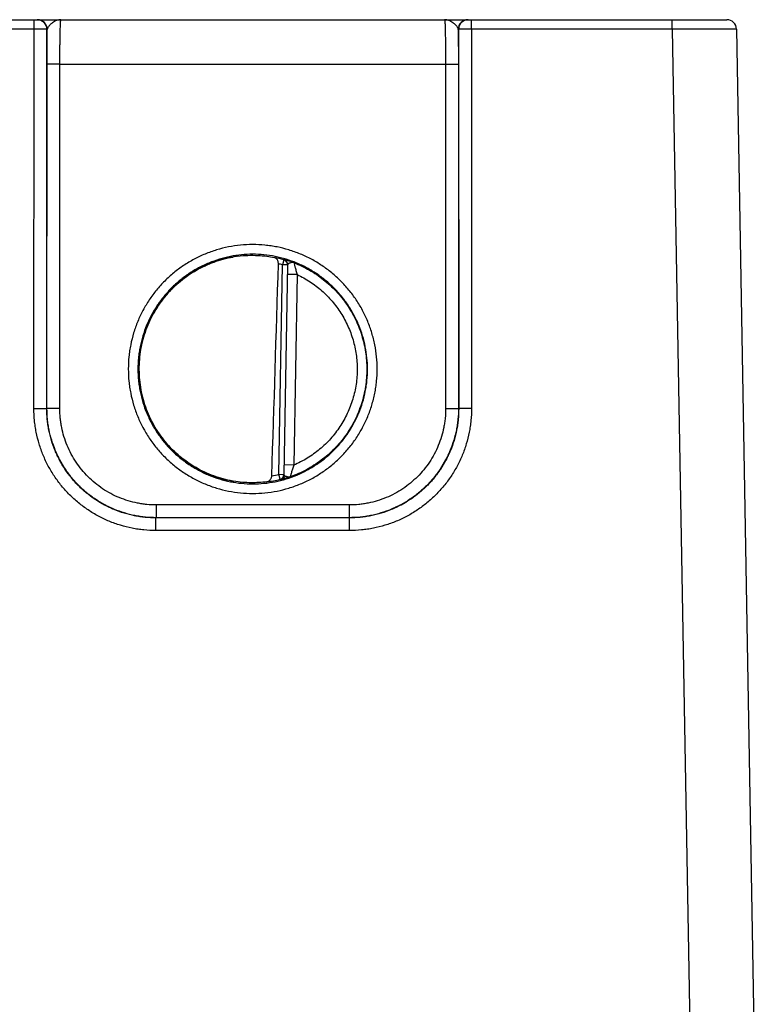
# Model space of a CAD drawing. Header units: inches. Extents: x 0 to 34, y 0 to 22.
# Tile 110 of 128: x 23.7 to 24.8, y 10.7 to 12.3. Entities that reach past the tile are written whole.
import ezdxf

# ---------------------------------------------------------------- set-up
doc = ezdxf.new("R2010")
doc.units = ezdxf.units.IN
doc.header["$LTSCALE"] = 1.87
doc.header["$MEASUREMENT"] = 0
doc.layers.get('0').update_dxf_attribs({"linetype": 'CONTINUOUS'})

msp = doc.modelspace()

# ---------------------------------------------------------------- linework, layer by layer
at = {"color": 7, "linetype": 'CONTINUOUS'}
for p, q in [((15.9392, 12.266), (24.7807, 12.266)), ((23.7019, 12.2513), (23.7019, 12.266)), ((24.3829, 12.2513), (24.3829, 12.266)), ((24.6957, 12.2513), (24.6957, 12.266)), ((23.7019, 12.2513), (23.3279, 12.2513)), ((23.7018, 11.6607), (23.7019, 12.2513)), ((23.7218, 11.6603), (23.7219, 12.251)), ((23.7225, 12.251), (23.7219, 12.251)), ((23.7222, 12.1968), (23.7225, 12.251)), ((24.3629, 12.251), (24.3624, 12.251)), ((24.3624, 12.251), (24.3627, 12.1968)), ((24.3629, 12.251), (24.3631, 11.6603)), ((24.6957, 12.2513), (24.3829, 12.2513)), ((24.3829, 12.2513), (24.3831, 11.6607)), ((24.6957, 12.2513), (24.7249, 10.577)), ((24.7957, 12.2513), (24.8249, 10.577)), ((23.7221, 11.6607), (23.7222, 12.1968)), ((23.7422, 12.1967), (23.7222, 12.1968)), ((23.7421, 11.6605), (23.7422, 12.1967)), ((23.7422, 12.1967), (24.3427, 12.1967)), ((24.3427, 12.1967), (24.3627, 12.1968)), ((24.3427, 12.1967), (24.3428, 11.6605)), ((24.3627, 12.1968), (24.3628, 11.6607)), ((24.0831, 11.5582), (24.0888, 11.8844)), ((24.091, 11.8921), (24.0888, 11.8844)), ((24.0968, 11.8842), (24.0888, 11.8844)), ((24.091, 11.8924), (24.091, 11.8921)), ((24.0968, 11.8846), (24.0911, 11.5578)), ((24.1115, 11.8693), (24.0965, 11.8695)), ((24.1115, 11.8693), (24.1063, 11.5726)), ((23.7221, 11.6607), (23.7218, 11.6603)), ((23.7421, 11.6605), (23.7221, 11.6607)), ((24.3428, 11.6605), (24.3628, 11.6607)), ((24.3628, 11.6607), (24.3631, 11.6603)), ((24.1063, 11.5726), (24.0914, 11.5728)), ((24.0831, 11.5582), (24.0911, 11.5581)), ((24.085, 11.5505), (24.0831, 11.5582)), ((24.085, 11.5501), (24.0876, 11.5506)), ((24.085, 11.5505), (24.085, 11.5501)), ((24.0911, 11.5578), (24.0915, 11.5569)), ((24.0915, 11.5569), (24.0926, 11.556)), ((24.1928, 11.5105), (23.8921, 11.5105)), ((23.8921, 11.5105), (23.8921, 11.4907)), ((24.1928, 11.5105), (24.1928, 11.4907)), ((23.8921, 11.4907), (23.8917, 11.4903)), ((24.1932, 11.4903), (23.8917, 11.4903)), ((23.8917, 11.4707), (23.8917, 11.4903)), ((24.1928, 11.4907), (23.8921, 11.4907)), ((24.1928, 11.4907), (24.1932, 11.4903)), ((24.1932, 11.4707), (24.1932, 11.4903)), ((24.1932, 11.4707), (23.8917, 11.4707))]:
    msp.add_line(p, q, dxfattribs=at)
for centre, radius, start, end in [((23.7069, 12.251), 0.015, 359.9952, 89.9951), ((23.7075, 12.251), 0.015, 359.9951, 89.9951), ((24.3774, 12.251), 0.015, 90.0049, 180.0049), ((24.3779, 12.251), 0.015, 90.0049, 180.0048), ((24.7807, 12.251), 0.015, 1, 90), ((24.0426, 11.7211), 0.1782, 97.6104, 100.1235), ((-100.1681, 15.5935), 124.3058, 358.138625, 358.290893), ((24.0425, 11.7223), 0.1766, 74.0462, 78.9601), ((24.0424, 11.722), 0.1688, 74.0486, 76.3069), ((24.0888, 11.8847), 0.008, 359.0039, 74.0899), ((24.0888, 11.8844), 0.008, 1.5463, 74.0564), ((24.0888, 11.8844), 0.00798, 359.0014, 1.5504), ((24.0427, 11.7232), 0.1783, 259.8793, 260.0748), ((24.0427, 11.7232), 0.1783, 260.0748, 260.3987), ((24.0425, 11.7217), 0.1764, 276.9664, 283.956), ((24.0415, 11.7261), 0.173, 280.19, 283.9276), ((24.0831, 11.5579), 0.008, 283.9078, 358.996), ((24.0831, 11.5582), 0.008, 283.9407, 356.4529), ((24.0831, 11.5582), 0.00798, 356.4487, 358.9986)]:
    msp.add_arc(centre, radius, start, end, dxfattribs=at)
for points, knots in [([(23.7438, 12.266), (23.7427, 12.266), (23.7404, 12.2658), (23.737, 12.2649), (23.7338, 12.2634), (23.7312, 12.2617), (23.7292, 12.2602), (23.7278, 12.259), (23.7265, 12.2578), (23.7253, 12.2565), (23.7242, 12.2551), (23.7234, 12.2538), (23.7228, 12.2524), (23.7226, 12.2515), (23.7225, 12.251)], [0, 0, 0, 0, 0.122348, 0.247681, 0.377604, 0.511686, 0.579494, 0.64705, 0.713595, 0.778248, 0.840019, 0.897922, 0.951222, 1, 1, 1, 1]), ([(23.7422, 12.1967), (23.7422, 12.2012), (23.7422, 12.2079), (23.7423, 12.2168), (23.7423, 12.2232), (23.7424, 12.2293), (23.7425, 12.2351), (23.7426, 12.2406), (23.7427, 12.2456), (23.7428, 12.2502), (23.7429, 12.2536), (23.743, 12.2561), (23.743, 12.2578), (23.7431, 12.2594), (23.7432, 12.2607), (23.7432, 12.2619), (23.7433, 12.263), (23.7434, 12.2639), (23.7435, 12.2646), (23.7435, 12.265), (23.7435, 12.2653), (23.7436, 12.2655), (23.7436, 12.2657), (23.7437, 12.2658), (23.7437, 12.2659), (23.7437, 12.266), (23.7437, 12.266), (23.7438, 12.266), (23.7438, 12.266)], [0, 0, 0, 0, 0.195345, 0.290563, 0.38293, 0.471566, 0.555628, 0.634316, 0.706881, 0.772636, 0.830956, 0.857152, 0.881289, 0.903308, 0.923158, 0.940792, 0.956171, 0.969259, 0.980028, 0.984537, 0.98846, 0.991796, 0.994547, 0.996716, 0.998313, 0.998906, 0.999372, 1, 1, 1, 1]), ([(24.3624, 12.251), (24.3623, 12.2515), (24.3621, 12.2524), (24.3615, 12.2538), (24.3607, 12.2551), (24.3596, 12.2565), (24.3584, 12.2578), (24.3571, 12.259), (24.3557, 12.2602), (24.3537, 12.2617), (24.3511, 12.2634), (24.3479, 12.2649), (24.3445, 12.2658), (24.3422, 12.266), (24.3411, 12.266)], [0, 0, 0, 0, 0.048776, 0.102075, 0.159979, 0.221749, 0.286404, 0.35295, 0.420507, 0.488316, 0.622399, 0.752327, 0.877665, 1, 1, 1, 1]), ([(24.3411, 12.266), (24.3411, 12.266), (24.3411, 12.266), (24.3412, 12.266), (24.3412, 12.2659), (24.3412, 12.2658), (24.3413, 12.2657), (24.3413, 12.2655), (24.3413, 12.2653), (24.3414, 12.265), (24.3414, 12.2646), (24.3415, 12.2639), (24.3416, 12.263), (24.3416, 12.2619), (24.3417, 12.2607), (24.3418, 12.2594), (24.3419, 12.2578), (24.3419, 12.2561), (24.342, 12.2536), (24.3421, 12.2502), (24.3422, 12.2456), (24.3423, 12.2406), (24.3424, 12.2351), (24.3425, 12.2293), (24.3426, 12.2232), (24.3426, 12.2168), (24.3427, 12.2079), (24.3427, 12.2012), (24.3427, 12.1967)], [0, 0, 0, 0, 0.000628, 0.001094, 0.001687, 0.003284, 0.005453, 0.008203, 0.011539, 0.015462, 0.019971, 0.03074, 0.043827, 0.059206, 0.07684, 0.096689, 0.118707, 0.142843, 0.169038, 0.227356, 0.29311, 0.365675, 0.444363, 0.528425, 0.617062, 0.709429, 0.804648, 1, 1, 1, 1]), ([(23.7219, 12.251), (23.7219, 12.2511), (23.7219, 12.2511), (23.7219, 12.2511), (23.7219, 12.2511), (23.7218, 12.2511), (23.7217, 12.2511), (23.7215, 12.2511), (23.7213, 12.2511), (23.721, 12.2511), (23.7207, 12.2511), (23.7203, 12.2511), (23.7199, 12.2512), (23.7193, 12.2512), (23.7184, 12.2512), (23.7172, 12.2512), (23.7159, 12.2512), (23.7145, 12.2512), (23.7129, 12.2513), (23.7112, 12.2513), (23.7089, 12.2513), (23.7058, 12.2513), (23.7032, 12.2513), (23.7019, 12.2513)], [0, 0, 0, 0, 0.000785, 0.00213, 0.004051, 0.006551, 0.013295, 0.022356, 0.033714, 0.047345, 0.063218, 0.081296, 0.101536, 0.123893, 0.174736, 0.233348, 0.299178, 0.371606, 0.449951, 0.533474, 0.621392, 0.807058, 1, 1, 1, 1]), ([(24.3829, 12.2513), (24.3817, 12.2513), (24.3791, 12.2513), (24.376, 12.2513), (24.3736, 12.2513), (24.372, 12.2513), (24.3704, 12.2512), (24.369, 12.2512), (24.3677, 12.2512), (24.3665, 12.2512), (24.3656, 12.2512), (24.365, 12.2512), (24.3646, 12.2511), (24.3642, 12.2511), (24.3639, 12.2511), (24.3636, 12.2511), (24.3634, 12.2511), (24.3632, 12.2511), (24.3631, 12.2511), (24.363, 12.2511), (24.363, 12.2511), (24.363, 12.2511), (24.3629, 12.2511), (24.3629, 12.251)], [0, 0, 0, 0, 0.192925, 0.378586, 0.466504, 0.550029, 0.628375, 0.700804, 0.766636, 0.82525, 0.876095, 0.898453, 0.918694, 0.936773, 0.952649, 0.966281, 0.977641, 0.986703, 0.993448, 0.995949, 0.99787, 0.999215, 1, 1, 1, 1]), ([(24.7957, 12.2513), (24.7957, 12.2513), (24.7957, 12.2513), (24.7957, 12.2513), (24.7957, 12.2513), (24.7957, 12.2513), (24.7956, 12.2513), (24.7956, 12.2513), (24.7955, 12.2513), (24.7954, 12.2513), (24.7953, 12.2513), (24.7952, 12.2513), (24.7949, 12.2513), (24.7946, 12.2513), (24.7942, 12.2514), (24.7938, 12.2514), (24.7933, 12.2514), (24.7927, 12.2514), (24.7921, 12.2514), (24.7911, 12.2514), (24.7898, 12.2514), (24.788, 12.2514), (24.786, 12.2514), (24.7838, 12.2514), (24.7814, 12.2514), (24.7788, 12.2514), (24.776, 12.2514), (24.7718, 12.2514), (24.7662, 12.2514), (24.7589, 12.2514), (24.7511, 12.2514), (24.7427, 12.2514), (24.7339, 12.2514), (24.7247, 12.2514), (24.7152, 12.2514), (24.7055, 12.2513), (24.699, 12.2513), (24.6957, 12.2513)], [0, 0, 0, 0, 0.000025, 0.000084, 0.00018, 0.000313, 0.000691, 0.001219, 0.001898, 0.002726, 0.003704, 0.004833, 0.007539, 0.010843, 0.014743, 0.019235, 0.024319, 0.02999, 0.036245, 0.04308, 0.058476, 0.07614, 0.096029, 0.118096, 0.142288, 0.168546, 0.196807, 0.227003, 0.292905, 0.365617, 0.444439, 0.528611, 0.617323, 0.70972, 0.804912, 0.901984, 1, 1, 1, 1]), ([(24.2362, 11.7222), (24.2362, 11.7285), (24.2356, 11.7412), (24.2328, 11.76), (24.2281, 11.7785), (24.2217, 11.7964), (24.2136, 11.8137), (24.2038, 11.83), (24.1924, 11.8453), (24.1797, 11.8594), (24.1655, 11.8722), (24.1503, 11.8835), (24.1366, 11.8917), (24.1253, 11.8974), (24.1137, 11.9025), (24.0988, 11.9079), (24.0834, 11.9117), (24.0709, 11.9139), (24.0583, 11.9154), (24.0424, 11.9162), (24.0234, 11.9153), (24.0046, 11.9125), (23.9861, 11.9079), (23.9712, 11.9025), (23.9596, 11.8974), (23.9482, 11.8917), (23.9346, 11.8835), (23.9193, 11.8722), (23.9052, 11.8594), (23.8924, 11.8453), (23.8811, 11.83), (23.8713, 11.8137), (23.8632, 11.7964), (23.8567, 11.7785), (23.8529, 11.7631), (23.8507, 11.7506), (23.8492, 11.738), (23.8487, 11.7285), (23.8487, 11.7222)], [0, 0, 0, 0, 0.031248, 0.062496, 0.093745, 0.124993, 0.156241, 0.18749, 0.218739, 0.249987, 0.281236, 0.312485, 0.343734, 0.359364, 0.374993, 0.406242, 0.437492, 0.453121, 0.468751, 0.5, 0.531249, 0.562499, 0.593748, 0.624997, 0.640627, 0.656256, 0.687505, 0.718754, 0.750003, 0.781252, 0.8125, 0.843749, 0.874997, 0.906246, 0.937494, 0.953123, 0.968752, 1, 1, 1, 1]), ([(24.2212, 11.722), (24.2212, 11.7279), (24.2206, 11.7396), (24.218, 11.757), (24.2138, 11.774), (24.2078, 11.7906), (24.2003, 11.8064), (24.1913, 11.8215), (24.1808, 11.8356), (24.169, 11.8486), (24.156, 11.8604), (24.1419, 11.8709), (24.1293, 11.8784), (24.1189, 11.8837), (24.1082, 11.8884), (24.0944, 11.8934), (24.0774, 11.8976), (24.06, 11.9002), (24.0424, 11.9011), (24.0249, 11.9002), (24.0075, 11.8976), (23.9905, 11.8934), (23.9739, 11.8874), (23.958, 11.8799), (23.943, 11.8709), (23.9289, 11.8604), (23.9158, 11.8486), (23.9041, 11.8356), (23.8936, 11.8215), (23.8846, 11.8064), (23.877, 11.7906), (23.8711, 11.774), (23.8676, 11.7598), (23.8656, 11.7483), (23.8641, 11.7367), (23.8637, 11.7279), (23.8637, 11.722)], [0, 0, 0, 0, 0.031249, 0.062497, 0.093746, 0.124995, 0.156244, 0.187493, 0.218742, 0.249992, 0.281241, 0.312491, 0.34374, 0.35937, 0.375, 0.40625, 0.4375, 0.46875, 0.5, 0.53125, 0.5625, 0.59375, 0.625, 0.65625, 0.6875, 0.718749, 0.749999, 0.781248, 0.812497, 0.843746, 0.874995, 0.906244, 0.937493, 0.953122, 0.968751, 1, 1, 1, 1]), ([(24.019, 11.8978), (24.0138, 11.8971), (24.0035, 11.8952), (23.9883, 11.8911), (23.9735, 11.8856), (23.9593, 11.8789), (23.9457, 11.8709), (23.9329, 11.8617), (23.921, 11.8514), (23.91, 11.8402), (23.9, 11.8279), (23.8912, 11.8149), (23.8836, 11.8011), (23.8772, 11.7867), (23.8721, 11.7718), (23.8684, 11.7565), (23.866, 11.7409), (23.8651, 11.7252), (23.8655, 11.7095), (23.8673, 11.6938), (23.8705, 11.6784), (23.8751, 11.6633), (23.8809, 11.6487), (23.8881, 11.6347), (23.8964, 11.6213), (23.9059, 11.6088), (23.9165, 11.5971), (23.9281, 11.5865), (23.9406, 11.5769), (23.9539, 11.5684), (23.9679, 11.5611), (23.9824, 11.5552), (23.9975, 11.5505), (24.0078, 11.5483), (24.0129, 11.5474)], [0, 0, 0, 0, 0.031253, 0.062505, 0.093757, 0.125009, 0.15626, 0.187511, 0.218762, 0.250012, 0.281262, 0.312511, 0.34376, 0.375009, 0.406257, 0.437505, 0.468753, 0.500001, 0.531249, 0.562497, 0.593745, 0.624993, 0.656242, 0.68749, 0.71874, 0.749989, 0.781239, 0.81249, 0.843741, 0.874992, 0.906243, 0.937495, 0.968748, 1, 1, 1, 1]), ([(23.8653, 11.7275), (23.8655, 11.7325), (23.8662, 11.7426), (23.8686, 11.7575), (23.8723, 11.7722), (23.8771, 11.7865), (23.8832, 11.8003), (23.8905, 11.8136), (23.8988, 11.8262), (23.9066, 11.8361), (23.9133, 11.8436), (23.9204, 11.8507), (23.9298, 11.8591), (23.9419, 11.8682), (23.9547, 11.8763), (23.9659, 11.882), (23.9751, 11.8861), (23.9845, 11.8897), (23.9965, 11.8935), (24.0064, 11.8957), (24.0113, 11.8965)], [0, 0, 0, 0, 0.062498, 0.124991, 0.187485, 0.24998, 0.312475, 0.374971, 0.437468, 0.499965, 0.531221, 0.562478, 0.624977, 0.687477, 0.749977, 0.812479, 0.843737, 0.874995, 0.937497, 1, 1, 1, 1]), ([(24.019, 11.8978), (24.0243, 11.8985), (24.0348, 11.8994), (24.0499, 11.8992), (24.0637, 11.898), (24.0723, 11.8965), (24.0763, 11.8956)], [0, 0, 0, 0, 0.278614, 0.545358, 0.788967, 1, 1, 1, 1]), ([(24.0824, 11.8861), (24.0824, 11.8867), (24.0823, 11.8879), (24.082, 11.8897), (24.0814, 11.8912), (24.0806, 11.8926), (24.0797, 11.8937), (24.0787, 11.8946), (24.0775, 11.8953), (24.0767, 11.8955), (24.0763, 11.8956)], [0, 0, 0, 0, 0.151884, 0.297734, 0.434303, 0.560852, 0.6784, 0.789029, 0.89535, 1, 1, 1, 1]), ([(24.1067, 11.8877), (24.1056, 11.8881), (24.1035, 11.8888), (24.101, 11.8897), (24.0991, 11.8903), (24.0978, 11.8907), (24.0966, 11.891), (24.0955, 11.8914), (24.0945, 11.8916), (24.0936, 11.8919), (24.0928, 11.8921), (24.0922, 11.8922), (24.0918, 11.8923), (24.0915, 11.8924), (24.0913, 11.8924), (24.0912, 11.8924), (24.0911, 11.8924), (24.0911, 11.8924), (24.091, 11.8924), (24.091, 11.8924), (24.091, 11.8924), (24.091, 11.8924)], [0, 0, 0, 0, 0.209048, 0.401215, 0.489728, 0.57259, 0.649364, 0.719624, 0.782948, 0.838916, 0.887125, 0.927189, 0.95875, 0.971239, 0.981489, 0.989471, 0.992605, 0.995167, 0.997162, 0.998599, 1, 1, 1, 1]), ([(24.1067, 11.8877), (24.1064, 11.8877), (24.1059, 11.8879), (24.1051, 11.888), (24.1043, 11.888), (24.1032, 11.8879), (24.1018, 11.8876), (24.1005, 11.8872), (24.0996, 11.8869), (24.0989, 11.8866), (24.0983, 11.8863), (24.0978, 11.886), (24.0974, 11.8857), (24.0971, 11.8853), (24.0968, 11.885), (24.0968, 11.8847), (24.0968, 11.8846)], [0, 0, 0, 0, 0.072935, 0.145732, 0.219343, 0.294031, 0.444978, 0.592031, 0.661408, 0.7266, 0.786659, 0.840812, 0.888596, 0.930087, 0.966363, 1, 1, 1, 1]), ([(24.1067, 11.8877), (24.1068, 11.8871), (24.1073, 11.885), (24.1083, 11.881), (24.1097, 11.8754), (24.1109, 11.8714), (24.1115, 11.8693)], [0, 0, 0, 0, 0.097075, 0.336718, 0.653731, 1, 1, 1, 1]), ([(24.1067, 11.8877), (24.1108, 11.886), (24.119, 11.8825), (24.1308, 11.8763), (24.1421, 11.8693), (24.1529, 11.8614), (24.163, 11.8527), (24.1725, 11.8433), (24.1812, 11.8332), (24.1891, 11.8225), (24.1962, 11.8112), (24.2025, 11.7994), (24.2078, 11.7872), (24.2123, 11.7746), (24.2157, 11.7617), (24.2182, 11.7486), (24.2197, 11.7354), (24.22, 11.7265), (24.22, 11.722)], [0, 0, 0, 0, 0.0625, 0.125, 0.187499, 0.249999, 0.312499, 0.374999, 0.437498, 0.499998, 0.562498, 0.624998, 0.687497, 0.749997, 0.812497, 0.874997, 0.937499, 1, 1, 1, 1]), ([(24.1115, 11.8693), (24.115, 11.8676), (24.1218, 11.8641), (24.1317, 11.8582), (24.1411, 11.8515), (24.15, 11.8442), (24.1583, 11.8363), (24.1661, 11.8278), (24.1733, 11.8188), (24.1798, 11.8093), (24.1856, 11.7994), (24.1907, 11.7891), (24.1951, 11.7784), (24.1987, 11.7675), (24.2015, 11.7563), (24.2036, 11.745), (24.2048, 11.7336), (24.205, 11.7259), (24.205, 11.722)], [0, 0, 0, 0, 0.062499, 0.125, 0.187499, 0.249999, 0.312499, 0.374999, 0.437498, 0.499998, 0.562498, 0.624998, 0.687497, 0.749997, 0.812497, 0.874997, 0.9375, 1, 1, 1, 1]), ([(23.8487, 11.7222), (23.8487, 11.7158), (23.8492, 11.7063), (23.8507, 11.6937), (23.8529, 11.6812), (23.8567, 11.6658), (23.8621, 11.6509), (23.8672, 11.6393), (23.8729, 11.628), (23.8811, 11.6144), (23.8924, 11.5991), (23.9052, 11.585), (23.9193, 11.5722), (23.9346, 11.5608), (23.951, 11.551), (23.9682, 11.5429), (23.9861, 11.5365), (24.0046, 11.5319), (24.0234, 11.5291), (24.0424, 11.5281), (24.0615, 11.5291), (24.0803, 11.5319), (24.0988, 11.5365), (24.1167, 11.5429), (24.1339, 11.551), (24.1503, 11.5608), (24.1655, 11.5722), (24.1797, 11.585), (24.1924, 11.5991), (24.2038, 11.6144), (24.212, 11.628), (24.2177, 11.6393), (24.2228, 11.6509), (24.2281, 11.6658), (24.232, 11.6812), (24.2342, 11.6937), (24.2357, 11.7063), (24.2362, 11.7158), (24.2362, 11.7222)], [0, 0, 0, 0, 0.031248, 0.046877, 0.062506, 0.093754, 0.125002, 0.140631, 0.15626, 0.187509, 0.218758, 0.250006, 0.281255, 0.312504, 0.343753, 0.375003, 0.406252, 0.437501, 0.468751, 0.5, 0.531249, 0.562499, 0.593748, 0.624997, 0.656247, 0.687496, 0.718745, 0.749994, 0.781242, 0.812491, 0.84374, 0.859369, 0.874998, 0.906246, 0.937494, 0.953123, 0.968752, 1, 1, 1, 1]), ([(23.8637, 11.722), (23.8637, 11.7162), (23.8641, 11.7074), (23.8656, 11.6958), (23.8676, 11.6843), (23.8711, 11.6701), (23.8761, 11.6563), (23.8808, 11.6456), (23.8861, 11.6351), (23.8936, 11.6226), (23.904, 11.6085), (23.9158, 11.5955), (23.9289, 11.5837), (23.943, 11.5732), (23.958, 11.5642), (23.9739, 11.5566), (23.9905, 11.5507), (24.0075, 11.5465), (24.0249, 11.5439), (24.0424, 11.543), (24.06, 11.5439), (24.0774, 11.5465), (24.0944, 11.5507), (24.111, 11.5566), (24.1268, 11.5642), (24.1419, 11.5732), (24.156, 11.5837), (24.169, 11.5955), (24.1808, 11.6085), (24.1913, 11.6226), (24.1988, 11.6351), (24.2041, 11.6456), (24.2088, 11.6563), (24.2138, 11.6701), (24.2173, 11.6843), (24.2193, 11.6958), (24.2208, 11.7074), (24.2212, 11.7162), (24.2212, 11.722)], [0, 0, 0, 0, 0.031248, 0.046877, 0.062505, 0.093754, 0.125002, 0.140631, 0.15626, 0.187508, 0.218757, 0.250006, 0.281255, 0.312504, 0.343753, 0.375002, 0.406252, 0.437501, 0.46875, 0.5, 0.53125, 0.562499, 0.593748, 0.624998, 0.656247, 0.687496, 0.718745, 0.749994, 0.781243, 0.812492, 0.84374, 0.859369, 0.874998, 0.906246, 0.937495, 0.953123, 0.968752, 1, 1, 1, 1]), ([(24.0113, 11.5477), (24.0063, 11.5486), (23.9963, 11.5508), (23.9817, 11.5554), (23.9676, 11.5613), (23.954, 11.5684), (23.9411, 11.5766), (23.9289, 11.5858), (23.9176, 11.5961), (23.9072, 11.6074), (23.8978, 11.6195), (23.8895, 11.6323), (23.8823, 11.6459), (23.8763, 11.6599), (23.8716, 11.6745), (23.8681, 11.6894), (23.8659, 11.7046), (23.8653, 11.7148), (23.8653, 11.7199)], [0, 0, 0, 0, 0.062505, 0.125009, 0.187513, 0.250016, 0.312518, 0.37502, 0.437521, 0.500021, 0.56252, 0.625019, 0.687517, 0.750014, 0.81251, 0.875007, 0.937502, 1, 1, 1, 1]), ([(24.22, 11.722), (24.22, 11.7175), (24.2197, 11.7083), (24.2181, 11.6947), (24.2155, 11.6812), (24.2118, 11.668), (24.2071, 11.6551), (24.2015, 11.6426), (24.1949, 11.6306), (24.1874, 11.6191), (24.179, 11.6082), (24.1698, 11.598), (24.1598, 11.5886), (24.1492, 11.5799), (24.1379, 11.5721), (24.126, 11.5652), (24.1137, 11.5592), (24.1052, 11.5559), (24.1008, 11.5543)], [0, 0, 0, 0, 0.0625, 0.125, 0.1875, 0.25, 0.3125, 0.375, 0.4375, 0.5, 0.5625, 0.625, 0.6875, 0.75, 0.8125, 0.875, 0.9375, 1, 1, 1, 1]), ([(24.205, 11.722), (24.205, 11.7181), (24.2048, 11.7102), (24.2035, 11.6984), (24.2013, 11.6867), (24.1983, 11.6752), (24.1945, 11.664), (24.1898, 11.6531), (24.1844, 11.6425), (24.1783, 11.6324), (24.1714, 11.6227), (24.1638, 11.6136), (24.1556, 11.6051), (24.1467, 11.5971), (24.1374, 11.5899), (24.1275, 11.5833), (24.1171, 11.5775), (24.11, 11.5741), (24.1063, 11.5726)], [0, 0, 0, 0, 0.0625, 0.125001, 0.1875, 0.250001, 0.3125, 0.375001, 0.4375, 0.5, 0.5625, 0.625, 0.6875, 0.75, 0.8125, 0.875, 0.937501, 1, 1, 1, 1]), ([(23.7018, 11.6607), (23.7031, 11.6607), (23.7056, 11.6607), (23.7087, 11.6607), (23.7111, 11.6606), (23.7127, 11.6606), (23.7143, 11.6606), (23.7157, 11.6606), (23.7171, 11.6606), (23.7182, 11.6605), (23.7191, 11.6605), (23.7197, 11.6605), (23.7201, 11.6605), (23.7205, 11.6605), (23.7208, 11.6604), (23.7211, 11.6604), (23.7213, 11.6604), (23.7215, 11.6604), (23.7216, 11.6604), (23.7217, 11.6604), (23.7217, 11.6604), (23.7217, 11.6604), (23.7218, 11.6603), (23.7218, 11.6603)], [0, 0, 0, 0, 0.19288, 0.378499, 0.466401, 0.549909, 0.628239, 0.700657, 0.766478, 0.825086, 0.875928, 0.898285, 0.918527, 0.93661, 0.952489, 0.966127, 0.977497, 0.986573, 0.993337, 0.995853, 0.997793, 0.999167, 1, 1, 1, 1]), ([(23.8917, 11.4707), (23.8855, 11.4707), (23.8761, 11.4711), (23.8638, 11.4726), (23.8515, 11.4748), (23.8364, 11.4786), (23.8218, 11.4838), (23.8104, 11.4888), (23.7993, 11.4944), (23.786, 11.5024), (23.771, 11.5136), (23.7571, 11.5261), (23.7446, 11.54), (23.7335, 11.555), (23.7255, 11.5683), (23.7199, 11.5794), (23.7149, 11.5908), (23.7096, 11.6055), (23.7059, 11.6206), (23.7037, 11.6328), (23.7022, 11.6451), (23.7018, 11.6545), (23.7018, 11.6607)], [0, 0, 0, 0, 0.0625, 0.093759, 0.125018, 0.187518, 0.250017, 0.281276, 0.312534, 0.375032, 0.437528, 0.500024, 0.562519, 0.625013, 0.687506, 0.718762, 0.750017, 0.812509, 0.875, 0.906255, 0.937509, 1, 1, 1, 1]), ([(23.8917, 11.4903), (23.8861, 11.4903), (23.8778, 11.4907), (23.8667, 11.4921), (23.8558, 11.494), (23.8423, 11.4974), (23.8291, 11.5021), (23.819, 11.5066), (23.809, 11.5116), (23.7971, 11.5187), (23.7837, 11.5287), (23.7713, 11.5399), (23.7601, 11.5523), (23.7501, 11.5657), (23.743, 11.5777), (23.738, 11.5876), (23.7335, 11.5978), (23.7288, 11.6109), (23.7254, 11.6244), (23.7235, 11.6354), (23.7222, 11.6464), (23.7218, 11.6548), (23.7218, 11.6603)], [0, 0, 0, 0, 0.062502, 0.093762, 0.125022, 0.187524, 0.250024, 0.281284, 0.312543, 0.375042, 0.43754, 0.500037, 0.562532, 0.625025, 0.687518, 0.718773, 0.750027, 0.812517, 0.875006, 0.906259, 0.937512, 1, 1, 1, 1]), ([(23.8921, 11.4907), (23.8865, 11.4907), (23.8782, 11.4911), (23.8671, 11.4925), (23.8562, 11.4944), (23.8427, 11.4978), (23.8295, 11.5025), (23.8194, 11.507), (23.8094, 11.512), (23.7975, 11.5191), (23.7841, 11.5291), (23.7717, 11.5403), (23.7605, 11.5527), (23.7505, 11.5661), (23.7434, 11.5781), (23.7384, 11.588), (23.7339, 11.5982), (23.7292, 11.6113), (23.7258, 11.6248), (23.7239, 11.6358), (23.7225, 11.6468), (23.7221, 11.6551), (23.7221, 11.6607)], [0, 0, 0, 0, 0.062496, 0.093754, 0.12501, 0.187506, 0.250002, 0.281259, 0.312516, 0.375012, 0.437507, 0.500002, 0.562497, 0.624992, 0.687487, 0.718744, 0.750001, 0.812496, 0.874991, 0.906247, 0.937504, 1, 1, 1, 1]), ([(23.8921, 11.5105), (23.8872, 11.5105), (23.8798, 11.5109), (23.8701, 11.5121), (23.8604, 11.5138), (23.8485, 11.5168), (23.8346, 11.5217), (23.8213, 11.528), (23.8086, 11.5356), (23.7968, 11.5444), (23.7859, 11.5543), (23.776, 11.5652), (23.7672, 11.5771), (23.7596, 11.5897), (23.7533, 11.603), (23.7483, 11.6169), (23.7454, 11.6288), (23.7437, 11.6385), (23.7425, 11.6483), (23.7421, 11.6556), (23.7421, 11.6605)], [0, 0, 0, 0, 0.062499, 0.093758, 0.125016, 0.187515, 0.250014, 0.312512, 0.37501, 0.437508, 0.500006, 0.562504, 0.625001, 0.687498, 0.749995, 0.812492, 0.874988, 0.906245, 0.937503, 1, 1, 1, 1]), ([(24.3628, 11.6607), (24.3628, 11.6551), (24.3624, 11.6468), (24.361, 11.6358), (24.3591, 11.6248), (24.3557, 11.6113), (24.351, 11.5982), (24.3465, 11.588), (24.3415, 11.5781), (24.3344, 11.5661), (24.3244, 11.5527), (24.3132, 11.5403), (24.3008, 11.5291), (24.2874, 11.5191), (24.2755, 11.512), (24.2655, 11.507), (24.2553, 11.5025), (24.2422, 11.4978), (24.2287, 11.4944), (24.2178, 11.4925), (24.2067, 11.4911), (24.1984, 11.4907), (24.1928, 11.4907)], [0, 0, 0, 0, 0.062496, 0.093753, 0.125009, 0.187504, 0.249999, 0.281256, 0.312513, 0.375008, 0.437503, 0.499998, 0.562493, 0.624988, 0.687484, 0.718741, 0.749998, 0.812494, 0.87499, 0.906246, 0.937504, 1, 1, 1, 1]), ([(24.3428, 11.6605), (24.3428, 11.6556), (24.3424, 11.6483), (24.3412, 11.6385), (24.3395, 11.6288), (24.3365, 11.6169), (24.3316, 11.603), (24.3253, 11.5897), (24.3177, 11.5771), (24.3089, 11.5652), (24.299, 11.5543), (24.2881, 11.5444), (24.2763, 11.5356), (24.2636, 11.528), (24.2503, 11.5217), (24.2364, 11.5168), (24.2245, 11.5138), (24.2148, 11.5121), (24.2051, 11.5109), (24.1977, 11.5105), (24.1928, 11.5105)], [0, 0, 0, 0, 0.062497, 0.093755, 0.125012, 0.187508, 0.250005, 0.312502, 0.374999, 0.437496, 0.499994, 0.562492, 0.62499, 0.687488, 0.749986, 0.812485, 0.874984, 0.906242, 0.937501, 1, 1, 1, 1]), ([(24.3831, 11.6607), (24.3831, 11.6545), (24.3827, 11.6451), (24.3811, 11.6328), (24.379, 11.6206), (24.3753, 11.6055), (24.37, 11.5908), (24.365, 11.5794), (24.3594, 11.5683), (24.3514, 11.555), (24.3403, 11.54), (24.3278, 11.5261), (24.3139, 11.5136), (24.2989, 11.5024), (24.2856, 11.4944), (24.2745, 11.4888), (24.2631, 11.4838), (24.2484, 11.4786), (24.2333, 11.4748), (24.2211, 11.4726), (24.2088, 11.4711), (24.1994, 11.4707), (24.1932, 11.4707)], [0, 0, 0, 0, 0.062491, 0.093745, 0.125, 0.187491, 0.249983, 0.281238, 0.312494, 0.374987, 0.437481, 0.499976, 0.562472, 0.624968, 0.687466, 0.718724, 0.749983, 0.812482, 0.874982, 0.906241, 0.9375, 1, 1, 1, 1]), ([(24.3631, 11.6603), (24.3631, 11.6548), (24.3627, 11.6464), (24.3614, 11.6354), (24.3595, 11.6244), (24.3561, 11.6109), (24.3514, 11.5978), (24.3469, 11.5876), (24.3419, 11.5777), (24.3348, 11.5657), (24.3248, 11.5523), (24.3136, 11.5399), (24.3012, 11.5287), (24.2878, 11.5187), (24.2759, 11.5116), (24.2659, 11.5066), (24.2557, 11.5021), (24.2426, 11.4974), (24.2291, 11.494), (24.2182, 11.4921), (24.2071, 11.4907), (24.1988, 11.4903), (24.1932, 11.4903)], [0, 0, 0, 0, 0.062488, 0.093741, 0.124994, 0.187483, 0.249973, 0.281227, 0.312482, 0.374975, 0.437468, 0.499963, 0.56246, 0.624958, 0.687457, 0.718716, 0.749976, 0.812476, 0.874978, 0.906238, 0.937498, 1, 1, 1, 1]), ([(24.3831, 11.6607), (24.3818, 11.6607), (24.3793, 11.6607), (24.3762, 11.6607), (24.3738, 11.6606), (24.3722, 11.6606), (24.3706, 11.6606), (24.3691, 11.6606), (24.3678, 11.6606), (24.3667, 11.6605), (24.3658, 11.6605), (24.3652, 11.6605), (24.3648, 11.6605), (24.3644, 11.6605), (24.3641, 11.6604), (24.3638, 11.6604), (24.3636, 11.6604), (24.3634, 11.6604), (24.3633, 11.6604), (24.3632, 11.6604), (24.3632, 11.6604), (24.3631, 11.6604), (24.3631, 11.6603), (24.3631, 11.6603)], [0, 0, 0, 0, 0.19288, 0.378499, 0.466401, 0.549909, 0.628239, 0.700657, 0.766478, 0.825086, 0.875928, 0.898285, 0.918527, 0.93661, 0.952489, 0.966127, 0.977497, 0.986573, 0.993337, 0.995853, 0.997793, 0.999167, 1, 1, 1, 1]), ([(24.1063, 11.5726), (24.1056, 11.5705), (24.1043, 11.5665), (24.1029, 11.5616), (24.1019, 11.5582), (24.1014, 11.5564), (24.101, 11.5551), (24.1009, 11.5545), (24.1008, 11.5543)], [0, 0, 0, 0, 0.346216, 0.663205, 0.796646, 0.90289, 0.973118, 1, 1, 1, 1]), ([(24.0639, 11.5466), (24.056, 11.5455), (24.0389, 11.5444), (24.0219, 11.5459), (24.0129, 11.5474)], [0, 0, 0, 0, 0.467055, 1, 1, 1, 1]), ([(24.0639, 11.5466), (24.0644, 11.5466), (24.0654, 11.5469), (24.0668, 11.5474), (24.0681, 11.5482), (24.0693, 11.5493), (24.0704, 11.5506), (24.0713, 11.5521), (24.0719, 11.5539), (24.072, 11.5552), (24.0721, 11.5559)], [0, 0, 0, 0, 0.112104, 0.224367, 0.338502, 0.456615, 0.580875, 0.713034, 0.853519, 1, 1, 1, 1]), ([(24.0876, 11.5506), (24.0882, 11.5507), (24.0894, 11.5512), (24.0909, 11.5525), (24.092, 11.5541), (24.0925, 11.5553), (24.0926, 11.556)], [0, 0, 0, 0, 0.243548, 0.490378, 0.742368, 1, 1, 1, 1]), ([(24.0876, 11.5506), (24.0884, 11.5507), (24.0902, 11.5512), (24.0933, 11.552), (24.0969, 11.5531), (24.0995, 11.5539), (24.1008, 11.5543)], [0, 0, 0, 0, 0.18222, 0.415264, 0.690777, 1, 1, 1, 1]), ([(24.0926, 11.556), (24.0932, 11.5556), (24.0941, 11.5552), (24.0954, 11.5548), (24.0965, 11.5545), (24.0976, 11.5542), (24.0987, 11.5541), (24.0998, 11.5541), (24.1005, 11.5542), (24.1008, 11.5543)], [0, 0, 0, 0, 0.226738, 0.353304, 0.484091, 0.615738, 0.745638, 0.873166, 1, 1, 1, 1])]:
    msp.add_open_spline(points, degree=3, knots=knots, dxfattribs=at)

doc.saveas('drawing.dxf')
